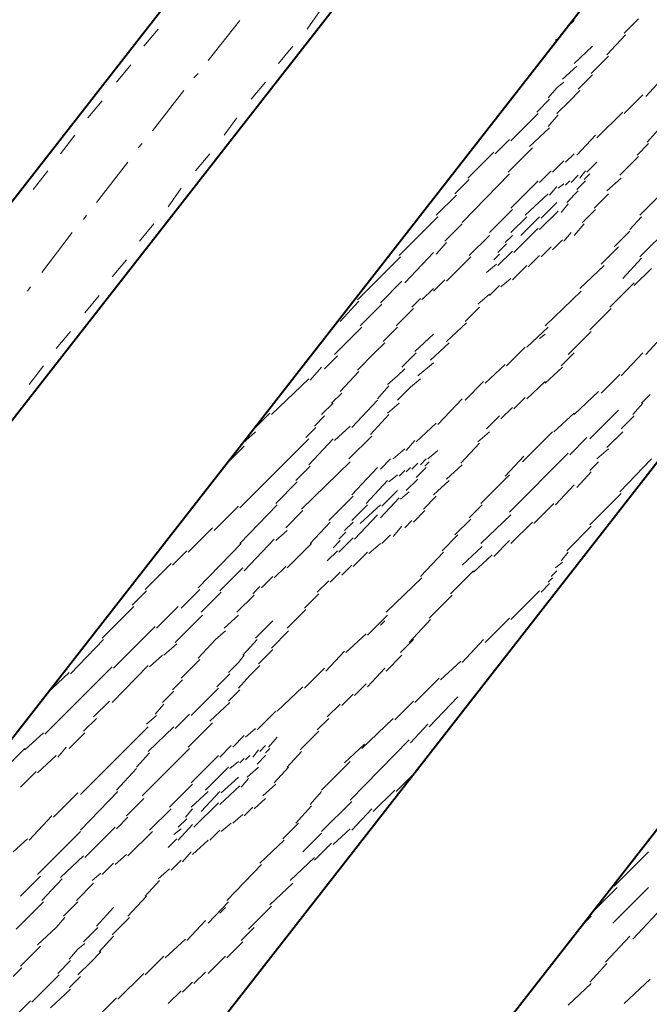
# Model space of a CAD drawing. Header units: millimetres. Extents: x 5545 to 136428, y -146986 to -36607.
# Tile 87 of 105: x 47196 to 47311, y -55945 to -55765. Entities that reach past the tile are written whole.
import ezdxf

# ---------------------------------------------------------------- set-up
doc = ezdxf.new("R2010")
doc.units = ezdxf.units.MM
doc.header["$LTSCALE"] = 8
doc.layers.add('1', color=7, linetype='Continuous')

msp = doc.modelspace()

# ---------------------------------------------------------------- hatches: boundary and pattern name
h = msp.add_hatch(color=7)
h.dxf.hatch_style = 2
h.paths.add_polyline_path([(47294.559, -55768.756), (47294.297, -55768.495), (47294.297, -55768.233), (47294.559, -55768.233), (47294.821, -55768.233), (47294.821, -55768.495)])

# ---------------------------------------------------------------- linework, layer by layer
at = {"layer": '1', "color": 7, "lineweight": 40}
for points in [[(47521.738, -55379.067), (47096.796, -55923.823)], [(47539.683, -55396.586), (47121.418, -55932.205)], [(47185.855, -55907.845), (47469.009, -55544.8)], [(47187.426, -56006.334), (47469.009, -55645.384)], [(47187.426, -56073.39), (47469.009, -55712.44)]]:
    msp.add_lwpolyline(points, dxfattribs=at)
at = {"layer": '1', "color": 7, "lineweight": 18}
for points in [[(47251.339, -55762.994), (47248.982, -55766.399)], [(47221.74, -55766.399), (47219.121, -55769.542)], [(47246.362, -55769.542), (47243.743, -55772.686)], [(47216.763, -55772.947), (47214.144, -55776.091)], [(47241.385, -55776.091), (47238.766, -55779.234)], [(47211.525, -55779.496), (47208.905, -55782.639)], [(47236.147, -55782.639), (47233.789, -55785.782)], [(47206.548, -55785.782), (47203.928, -55789.188)], [(47231.17, -55789.188), (47228.551, -55792.331)], [(47201.571, -55792.331), (47198.952, -55795.736)], [(47225.931, -55795.474), (47223.574, -55798.879)], [(47220.954, -55802.023), (47218.335, -55805.166)], [(47215.978, -55808.571), (47213.358, -55811.714)], [(47211.001, -55815.119), (47208.381, -55818.263)], [(47205.762, -55821.668), (47203.143, -55824.811)], [(47200.785, -55827.954), (47198.166, -55831.36)]]:
    msp.add_lwpolyline(points, dxfattribs=at)
at = {"layer": '1', "color": 7, "lineweight": 5}
for points in [[(47236.671, -55764.827), (47230.908, -55772.162)], [(47296.654, -55765.875), (47297.702, -55764.827)], [(47306.87, -55767.185), (47309.489, -55764.565)], [(47303.727, -55771.114), (47307.132, -55767.447)], [(47297.702, -55772.686), (47301.107, -55769.542)], [(47300.845, -55774.519), (47303.989, -55771.376)], [(47295.607, -55775.567), (47298.226, -55773.209)], [(47229.074, -55774.519), (47228.289, -55775.305)], [(47298.488, -55777.4), (47301.107, -55774.781)], [(47310.799, -55778.71), (47314.204, -55775.043)], [(47292.987, -55778.972), (47294.559, -55777.138)], [(47294.559, -55777.138), (47295.868, -55776.091)], [(47226.455, -55777.662), (47220.692, -55784.997)], [(47290.892, -55781.591), (47293.249, -55779.234)], [(47296.916, -55779.496), (47298.75, -55777.662)], [(47306.87, -55781.853), (47310.275, -55778.448)], [(47294.559, -55781.853), (47296.916, -55779.496)], [(47286.177, -55786.83), (47291.154, -55781.853)], [(47292.987, -55784.211), (47294.821, -55782.115)], [(47301.893, -55786.306), (47306.608, -55781.591)], [(47289.582, -55787.878), (47293.249, -55784.473)], [(47311.061, -55787.092), (47313.156, -55784.735)], [(47283.295, -55789.188), (47285.915, -55786.568)], [(47298.226, -55789.45), (47301.631, -55785.782)], [(47218.859, -55787.354), (47218.073, -55788.14)], [(47285.653, -55792.593), (47290.106, -55788.14)], [(47309.227, -55789.45), (47311.323, -55787.354)], [(47278.319, -55793.641), (47283.034, -55788.926)], [(47296.13, -55790.759), (47297.702, -55789.188)], [(47306.084, -55793.117), (47309.489, -55789.711)], [(47216.239, -55790.759), (47210.477, -55798.093)], [(47293.773, -55792.593), (47295.868, -55790.497)], [(47300.059, -55792.593), (47301.893, -55790.759)], [(47277.271, -55801.761), (47285.915, -55792.855)], [(47291.416, -55794.426), (47293.511, -55792.331)], [(47297.178, -55794.426), (47298.488, -55793.117)], [(47298.75, -55793.641), (47299.798, -55792.331)], [(47299.536, -55793.902), (47300.583, -55792.855)], [(47303.727, -55795.998), (47306.346, -55793.641)], [(47275.961, -55796.522), (47278.581, -55793.902)], [(47286.177, -55799.141), (47291.154, -55794.164)], [(47293.249, -55796.784), (47294.559, -55795.212)], [(47294.821, -55795.474), (47295.868, -55794.688)], [(47296.13, -55794.95), (47296.916, -55794.164)], [(47298.226, -55795.736), (47299.798, -55794.164)], [(47309.751, -55800.451), (47314.99, -55795.212)], [(47272.556, -55800.451), (47276.223, -55796.784)], [(47288.796, -55800.451), (47292.987, -55796.522)], [(47296.392, -55798.093), (47298.488, -55795.998)], [(47301.369, -55799.141), (47303.989, -55796.522)], [(47291.677, -55800.975), (47294.559, -55798.093)], [(47295.345, -55799.927), (47296.654, -55798.355)], [(47208.643, -55800.451), (47208.119, -55801.237)], [(47265.746, -55807.785), (47272.818, -55800.713)], [(47282.248, -55803.594), (47286.439, -55799.403)], [(47286.177, -55803.594), (47289.058, -55800.713)], [(47288.01, -55804.118), (47291.416, -55800.713)], [(47291.416, -55803.07), (47294.821, -55799.665)], [(47299.274, -55801.761), (47301.631, -55799.403)], [(47307.918, -55803.07), (47310.013, -55800.713)], [(47274.128, -55805.166), (47277.271, -55802.023)], [(47286.701, -55807.261), (47291.154, -55802.808)], [(47297.702, -55804.118), (47299.536, -55802.023)], [(47309.751, -55808.047), (47315.252, -55802.546)], [(47206.024, -55803.594), (47200.523, -55810.928)], [(47278.581, -55807.785), (47282.248, -55804.118)], [(47285.129, -55805.428), (47286.439, -55804.118)], [(47295.868, -55805.166), (47297.178, -55803.594)], [(47305.036, -55806.214), (47307.918, -55803.332)], [(47272.556, -55807.523), (47274.39, -55805.428)], [(47283.819, -55807.261), (47285.391, -55805.69)], [(47291.677, -55808.047), (47293.511, -55806.214)], [(47293.773, -55806.737), (47295.607, -55804.904)], [(47302.679, -55809.357), (47305.822, -55806.214)], [(47258.149, -55815.905), (47266.008, -55808.047)], [(47266.793, -55812.762), (47272.032, -55807.261)], [(47274.39, -55812.5), (47278.843, -55808.047)], [(47283.034, -55808.571), (47284.081, -55807.523)], [(47283.819, -55809.619), (47286.439, -55806.999)], [(47289.32, -55809.881), (47291.416, -55807.785)], [(47281.724, -55810.928), (47283.557, -55809.357)], [(47286.439, -55812.238), (47289.058, -55809.619)], [(47298.75, -55813.81), (47303.203, -55809.619)], [(47306.608, -55811.976), (47310.013, -55808.309)], [(47308.703, -55813.286), (47311.847, -55810.143)], [(47198.428, -55813.548), (47197.904, -55814.334)], [(47262.34, -55816.429), (47266.27, -55812.5)], [(47272.032, -55814.334), (47274.128, -55812.238)], [(47282.248, -55815.119), (47284.081, -55813.286)], [(47284.343, -55813.548), (47286.177, -55811.976)], [(47304.25, -55817.215), (47308.703, -55812.762)], [(47269.937, -55815.905), (47272.032, -55813.81)], [(47280.152, -55816.691), (47282.248, -55814.857)], [(47292.463, -55820.62), (47299.012, -55814.334)], [(47255.006, -55819.834), (47258.411, -55816.167)], [(47258.673, -55820.62), (47262.602, -55816.691)], [(47268.103, -55817.215), (47269.675, -55815.643)], [(47277.795, -55819.834), (47280.414, -55817.215)], [(47265.222, -55820.62), (47268.365, -55817.477)], [(47300.583, -55821.406), (47304.512, -55817.477)], [(47274.39, -55823.501), (47278.057, -55820.096)], [(47253.958, -55825.859), (47258.935, -55820.882)], [(47262.864, -55823.501), (47265.484, -55820.882)], [(47268.627, -55825.335), (47272.032, -55822.192)], [(47289.058, -55824.549), (47292.987, -55820.882)], [(47291.416, -55822.978), (47292.463, -55822.192)], [(47296.654, -55825.859), (47300.845, -55821.668)], [(47310.799, -55825.859), (47314.99, -55821.406)], [(47261.293, -55825.597), (47263.126, -55823.763)], [(47271.508, -55826.907), (47274.913, -55823.763)], [(47252.125, -55828.478), (47254.482, -55826.121)], [(47258.149, -55828.74), (47261.293, -55825.597)], [(47266.27, -55828.216), (47268.889, -55825.597)], [(47285.391, -55827.954), (47288.796, -55824.549)], [(47295.345, -55827.954), (47297.702, -55825.597)], [(47306.346, -55829.788), (47310.275, -55825.597)], [(47269.151, -55829.788), (47272.032, -55827.43)], [(47281.462, -55831.098), (47285.129, -55827.692)], [(47249.506, -55830.574), (47251.601, -55828.216)], [(47255.006, -55832.669), (47258.411, -55829.002)], [(47263.65, -55831.36), (47265.484, -55829.788)], [(47265.484, -55829.788), (47266.793, -55828.478)], [(47292.463, -55831.098), (47295.607, -55828.216)], [(47302.679, -55832.931), (47306.084, -55829.526)], [(47242.433, -55836.86), (47249.244, -55830.312)], [(47267.841, -55831.883), (47269.675, -55830.312)], [(47277.795, -55834.241), (47281.2, -55830.836)], [(47289.058, -55833.979), (47292.463, -55830.836)], [(47253.435, -55834.765), (47255.268, -55832.931)], [(47261.817, -55833.979), (47263.912, -55831.621)], [(47265.484, -55834.241), (47267.841, -55831.883)], [(47297.702, -55836.86), (47302.155, -55832.669)], [(47310.013, -55834.765), (47311.585, -55833.193)], [(47251.601, -55836.86), (47253.697, -55834.765)], [(47257.102, -55839.218), (47261.817, -55834.241)], [(47263.65, -55836.598), (47265.746, -55834.765)], [(47272.818, -55838.694), (47277.271, -55833.979)], [(47286.701, -55835.812), (47288.796, -55833.717)], [(47308.441, -55836.86), (47310.275, -55834.765)], [(47239.29, -55839.48), (47242.171, -55836.598)], [(47260.507, -55840.527), (47263.912, -55836.86)], [(47284.343, -55837.646), (47286.439, -55835.551)], [(47294.035, -55840.003), (47297.702, -55836.598)], [(47300.583, -55841.313), (47305.822, -55836.074)], [(47250.291, -55838.956), (47252.125, -55837.122)], [(47268.889, -55841.837), (47272.556, -55838.432)], [(47281.724, -55839.48), (47284.081, -55837.122)], [(47306.346, -55839.48), (47308.703, -55837.122)], [(47237.194, -55842.099), (47239.552, -55840.003)], [(47248.72, -55841.051), (47250.553, -55839.218)], [(47253.958, -55841.575), (47256.84, -55838.956)], [(47280.152, -55841.837), (47282.248, -55840.003)], [(47288.272, -55845.504), (47293.773, -55840.003)], [(47303.727, -55842.885), (47306.608, -55840.003)], [(47236.671, -55853.886), (47249.244, -55841.313)], [(47249.244, -55846.028), (47253.697, -55841.313)], [(47256.578, -55844.98), (47260.769, -55840.789)], [(47267.055, -55843.409), (47268.627, -55841.575)], [(47277.009, -55845.766), (47280.414, -55842.099)], [(47296.916, -55844.194), (47300.059, -55841.051)], [(47234.575, -55845.504), (47237.456, -55842.623)], [(47264.698, -55844.98), (47266.793, -55843.147)], [(47270.984, -55844.98), (47272.818, -55843.409)], [(47285.915, -55854.672), (47296.654, -55843.933)], [(47301.893, -55844.98), (47303.989, -55843.147)], [(47247.934, -55854.148), (47256.84, -55845.504)], [(47262.34, -55846.814), (47264.174, -55844.98)], [(47268.103, -55846.814), (47269.151, -55845.766)], [(47269.675, -55846.028), (47270.722, -55844.98)], [(47270.461, -55846.29), (47271.246, -55845.504)], [(47285.129, -55848.124), (47288.534, -55844.456)], [(47300.583, -55847.076), (47302.155, -55845.504)], [(47306.084, -55851.005), (47311.847, -55844.98)], [(47246.886, -55848.909), (47249.506, -55846.29)], [(47257.102, -55851.529), (47261.817, -55846.552)], [(47265.746, -55848.124), (47266.793, -55847.076)], [(47267.055, -55847.338), (47267.841, -55846.552)], [(47268.889, -55848.385), (47270.722, -55846.552)], [(47274.39, -55848.647), (47277.271, -55846.028)], [(47298.226, -55850.219), (47300.845, -55847.338)], [(47243.219, -55853.1), (47247.148, -55849.171)], [(47259.721, -55853.1), (47263.65, -55848.909)], [(47263.912, -55849.171), (47265.484, -55847.862)], [(47267.055, -55850.743), (47269.151, -55848.647)], [(47272.032, -55851.529), (47274.913, -55848.909)], [(47280.676, -55853.1), (47285.915, -55847.862)], [(47262.602, -55853.624), (47265.484, -55850.743)], [(47266.008, -55852.315), (47267.579, -55851.005)], [(47294.297, -55853.362), (47297.702, -55849.695)], [(47300.583, -55857.029), (47306.346, -55851.267)], [(47252.911, -55856.244), (47257.364, -55851.791)], [(47262.34, -55855.72), (47265.746, -55852.053)], [(47270.199, -55854.148), (47272.556, -55851.791)], [(47290.368, -55856.767), (47294.035, -55853.1)], [(47231.956, -55858.077), (47236.409, -55853.624)], [(47236.671, -55860.435), (47243.481, -55853.362)], [(47245.053, -55857.553), (47248.196, -55854.41)], [(47257.102, -55856.244), (47259.983, -55853.362)], [(47258.673, -55856.767), (47262.34, -55853.362)], [(47268.365, -55856.506), (47270.461, -55854.41)], [(47278.581, -55855.72), (47280.938, -55853.362)], [(47249.506, -55860.435), (47253.173, -55856.506)], [(47255.792, -55858.077), (47257.364, -55856.506)], [(47257.626, -55859.649), (47261.817, -55855.196)], [(47266.793, -55857.553), (47268.103, -55856.244)], [(47275.961, -55858.863), (47278.843, -55855.982)], [(47280.676, -55860.435), (47286.177, -55855.196)], [(47286.177, -55860.435), (47290.106, -55856.506)], [(47227.241, -55862.006), (47231.694, -55857.553)], [(47243.219, -55859.911), (47245.315, -55858.077)], [(47254.744, -55859.649), (47256.054, -55858.339)], [(47264.698, -55859.125), (47266.27, -55857.291)], [(47296.392, -55861.744), (47300.845, -55857.291)], [(47237.456, -55865.411), (47242.957, -55859.649)], [(47253.697, -55861.22), (47255.006, -55859.911)], [(47254.744, -55862.006), (47257.364, -55859.387)], [(47262.602, -55860.435), (47264.174, -55858.863)], [(47273.604, -55861.744), (47276.485, -55858.863)], [(47283.034, -55862.792), (47285.915, -55859.911)], [(47224.36, -55864.364), (47226.979, -55861.744)], [(47229.074, -55868.555), (47236.933, -55860.435)], [(47245.315, -55864.888), (47249.767, -55860.435)], [(47252.649, -55863.578), (47254.482, -55861.744)], [(47257.364, -55864.626), (47259.983, -55862.006)], [(47260.245, -55862.268), (47262.34, -55860.435)], [(47269.675, -55866.459), (47273.866, -55862.006)], [(47277.271, -55864.364), (47280.938, -55860.958)], [(47295.345, -55863.578), (47296.654, -55862.006)], [(47279.366, -55865.673), (47282.772, -55862.53)], [(47294.297, -55864.888), (47295.607, -55863.84)], [(47219.383, -55868.817), (47224.098, -55864.102)], [(47233.003, -55869.079), (47237.194, -55864.888)], [(47242.957, -55866.721), (47245.053, -55864.626)], [(47253.173, -55867.507), (47255.006, -55865.673)], [(47255.268, -55866.197), (47257.102, -55864.364)], [(47275.175, -55869.602), (47279.366, -55865.411)], [(47293.511, -55866.459), (47294.559, -55865.411)], [(47240.6, -55868.555), (47242.695, -55866.459)], [(47250.815, -55869.34), (47252.911, -55867.245)], [(47263.388, -55873.008), (47269.937, -55866.721)], [(47292.987, -55867.507), (47293.773, -55866.721)], [(47217.025, -55871.698), (47219.645, -55869.079)], [(47225.931, -55872.222), (47229.336, -55868.817)], [(47229.598, -55873.008), (47233.265, -55869.34)], [(47239.028, -55869.602), (47240.338, -55868.293)], [(47286.177, -55874.317), (47291.416, -55869.079)], [(47291.677, -55869.34), (47293.249, -55867.769)], [(47236.147, -55873.008), (47239.29, -55869.864)], [(47248.458, -55872.222), (47251.077, -55869.602)], [(47271.246, -55874.055), (47275.437, -55869.864)], [(47211.525, -55877.722), (47217.287, -55871.96)], [(47221.478, -55875.889), (47225.407, -55871.96)], [(47245.315, -55875.889), (47248.72, -55872.484)], [(47224.883, -55878.508), (47229.86, -55873.531)], [(47233.789, -55875.889), (47236.409, -55873.531)], [(47239.552, -55877.722), (47242.695, -55874.579)], [(47259.983, -55877.199), (47263.65, -55873.531)], [(47262.34, -55875.365), (47263.126, -55874.579)], [(47267.579, -55878.508), (47271.508, -55874.317)], [(47281.462, -55878.508), (47285.915, -55874.055)], [(47213.62, -55883.223), (47221.216, -55875.627)], [(47232.218, -55877.984), (47234.051, -55876.413)], [(47242.433, -55879.556), (47245.576, -55876.413)], [(47205.762, -55884.271), (47211.787, -55877.984)], [(47229.074, -55881.39), (47232.218, -55877.984)], [(47237.194, -55880.866), (47239.814, -55877.984)], [(47256.054, -55880.342), (47259.721, -55876.937)], [(47266.008, -55880.342), (47268.365, -55877.984)], [(47277.271, -55882.175), (47281.2, -55877.984)], [(47222.788, -55880.866), (47225.145, -55878.77)], [(47240.076, -55882.437), (47242.695, -55879.818)], [(47252.387, -55883.747), (47255.792, -55880.08)], [(47220.169, -55882.961), (47222.526, -55880.866)], [(47225.931, -55885.057), (47229.336, -55881.652)], [(47236.409, -55882.175), (47237.456, -55880.866)], [(47263.388, -55883.747), (47266.27, -55880.866)], [(47273.342, -55885.319), (47277.009, -55881.913)], [(47201.047, -55895.272), (47213.358, -55882.961)], [(47213.358, -55889.51), (47219.907, -55882.699)], [(47234.575, -55884.009), (47236.409, -55882.175)], [(47238.504, -55884.533), (47240.338, -55882.699)], [(47248.458, -55886.89), (47252.125, -55883.223)], [(47259.983, -55886.628), (47263.126, -55883.223)], [(47201.309, -55887.938), (47205.5, -55884.009)], [(47224.36, -55887.152), (47226.193, -55885.319)], [(47232.48, -55886.628), (47234.837, -55884.271)], [(47236.409, -55886.89), (47238.504, -55884.533)], [(47268.627, -55889.51), (47273.08, -55885.057)], [(47227.765, -55891.867), (47232.742, -55886.89)], [(47234.575, -55889.248), (47236.671, -55887.152)], [(47243.481, -55891.081), (47248.196, -55886.628)], [(47257.626, -55888.2), (47259.721, -55886.104)], [(47222.526, -55889.51), (47224.621, -55887.414)], [(47255.268, -55890.034), (47257.364, -55887.938)], [(47271.246, -55893.963), (47276.485, -55888.462)], [(47209.953, -55892.129), (47212.834, -55889.248)], [(47221.216, -55891.605), (47222.788, -55889.772)], [(47231.17, -55892.915), (47234.837, -55889.51)], [(47252.649, -55892.129), (47255.006, -55889.772)], [(47264.96, -55892.653), (47268.365, -55889.248)], [(47208.119, -55894.748), (47210.477, -55892.391)], [(47219.645, -55893.439), (47221.478, -55891.867)], [(47224.883, -55894.225), (47227.503, -55891.605)], [(47239.814, -55894.486), (47243.219, -55891.081)], [(47250.815, -55894.486), (47252.911, -55892.391)], [(47258.935, -55897.892), (47264.698, -55892.391)], [(47207.596, -55906.274), (47219.907, -55893.963)], [(47219.907, -55898.416), (47224.621, -55893.963)], [(47227.241, -55897.63), (47231.694, -55893.177)], [(47237.718, -55895.796), (47239.552, -55894.225)], [(47267.841, -55896.844), (47270.984, -55893.439)], [(47197.38, -55898.154), (47200.785, -55895.01)], [(47205.5, -55897.892), (47208.381, -55895.01)], [(47235.361, -55897.63), (47237.456, -55895.534)], [(47241.909, -55897.63), (47243.481, -55895.796)], [(47247.672, -55898.154), (47251.077, -55894.748)], [(47256.84, -55907.321), (47267.579, -55896.32)], [(47195.023, -55900.249), (47197.38, -55897.892)], [(47203.405, -55899.463), (47204.976, -55897.63)], [(47218.859, -55906.536), (47227.503, -55897.892)], [(47233.003, -55899.463), (47235.099, -55897.368)], [(47239.028, -55899.463), (47240.076, -55898.154)], [(47240.338, -55898.416), (47241.385, -55897.368)], [(47241.385, -55898.677), (47242.171, -55897.892)], [(47255.792, -55900.511), (47259.459, -55897.106)], [(47199.737, -55902.345), (47203.143, -55899.201)], [(47217.811, -55901.297), (47220.169, -55898.677)], [(47227.765, -55904.178), (47232.742, -55899.201)], [(47236.671, -55900.511), (47237.456, -55899.725)], [(47237.718, -55899.987), (47238.504, -55899.201)], [(47239.814, -55900.773), (47241.385, -55899.201)], [(47245.315, -55901.297), (47247.934, -55898.416)], [(47214.144, -55905.488), (47217.811, -55901.559)], [(47230.384, -55905.488), (47234.575, -55901.297)], [(47234.837, -55901.559), (47236.409, -55900.249)], [(47237.98, -55903.13), (47240.076, -55901.297)], [(47242.957, -55904.178), (47245.576, -55901.297)], [(47251.601, -55905.488), (47256.84, -55900.249)], [(47196.594, -55904.964), (47199.475, -55902.083)], [(47233.265, -55906.012), (47236.409, -55903.13)], [(47236.933, -55904.964), (47238.242, -55903.392)], [(47265.222, -55905.75), (47268.627, -55902.345)], [(47223.836, -55908.631), (47228.027, -55904.44)], [(47233.003, -55908.107), (47236.671, -55904.702)], [(47240.862, -55906.536), (47243.219, -55904.44)], [(47202.619, -55910.465), (47207.072, -55906.012)], [(47207.596, -55912.822), (47214.406, -55905.75)], [(47215.978, -55910.203), (47219.121, -55907.059)], [(47227.765, -55908.631), (47230.908, -55905.75)], [(47229.598, -55909.417), (47233.003, -55905.75)], [(47239.29, -55908.893), (47241.385, -55907.059)], [(47249.506, -55908.107), (47251.601, -55905.75)], [(47261.031, -55909.417), (47264.96, -55905.488)], [(47220.169, -55912.822), (47224.098, -55908.893)], [(47226.717, -55910.465), (47228.027, -55908.893)], [(47228.289, -55912.298), (47232.742, -55907.845)], [(47237.456, -55910.203), (47239.028, -55908.631)], [(47246.886, -55911.512), (47249.767, -55908.369)], [(47251.601, -55913.084), (47257.102, -55907.583)], [(47257.102, -55912.822), (47260.769, -55908.893)], [(47198.166, -55914.656), (47202.357, -55910.203)], [(47214.144, -55912.56), (47216.239, -55910.465)], [(47225.407, -55912.298), (47226.979, -55910.727)], [(47235.361, -55911.512), (47237.194, -55909.941)], [(47208.381, -55917.799), (47213.882, -55912.298)], [(47224.621, -55913.608), (47225.931, -55912.56)], [(47225.407, -55914.656), (47228.027, -55911.774)], [(47233.265, -55913.084), (47235.099, -55911.512)], [(47244.529, -55914.394), (47247.41, -55911.512)], [(47253.697, -55915.441), (47256.84, -55912.56)], [(47195.284, -55916.751), (47197.904, -55914.394)], [(47199.737, -55920.942), (47207.596, -55913.084)], [(47216.239, -55917.537), (47220.692, -55913.084)], [(47223.574, -55915.965), (47225.145, -55914.394)], [(47231.17, -55914.656), (47233.003, -55912.822)], [(47248.196, -55916.751), (47251.601, -55913.346)], [(47228.027, -55917.275), (47230.908, -55914.656)], [(47240.338, -55918.847), (47244.791, -55914.656)], [(47250.291, -55918.323), (47253.435, -55915.18)], [(47203.928, -55921.466), (47208.119, -55917.537)], [(47213.882, -55919.109), (47215.978, -55917.275)], [(47226.193, -55918.585), (47227.765, -55916.751)], [(47245.838, -55921.99), (47250.291, -55917.799)], [(47305.036, -55923.038), (47311.323, -55916.751)], [(47211.525, -55920.942), (47213.62, -55918.847)], [(47224.098, -55920.156), (47225.931, -55918.323)], [(47234.313, -55925.657), (47240.6, -55919.109)], [(47196.594, -55924.871), (47200.261, -55921.204)], [(47209.691, -55921.99), (47211.263, -55920.68)], [(47221.74, -55921.728), (47223.836, -55919.894)], [(47200.523, -55925.657), (47204.19, -55921.728)], [(47206.81, -55925.657), (47209.953, -55922.514)], [(47219.383, -55924.871), (47222.002, -55921.99)], [(47242.171, -55926.443), (47246.362, -55922.514)], [(47301.631, -55927.229), (47305.56, -55923.3)], [(47304.774, -55929.848), (47311.323, -55923.3)], [(47216.239, -55928.538), (47219.645, -55924.871)], [(47195.808, -55930.896), (47200.785, -55925.919)], [(47204.452, -55928.538), (47207.072, -55925.919)], [(47210.477, -55930.372), (47213.62, -55926.967)], [(47230.908, -55929.848), (47234.575, -55925.919)], [(47233.003, -55928.014), (47234.051, -55926.967)], [(47238.242, -55930.896), (47242.433, -55926.705)], [(47299.536, -55929.848), (47300.845, -55928.538)], [(47308.441, -55932.729), (47312.894, -55928.014)], [(47203.143, -55930.634), (47204.714, -55928.8)], [(47213.358, -55931.944), (47216.501, -55928.8)], [(47226.979, -55932.991), (47230.384, -55929.324)], [(47199.737, -55933.777), (47203.143, -55930.634)], [(47208.119, -55933.253), (47210.739, -55930.634)], [(47211.001, -55935.087), (47213.62, -55932.205)], [(47236.933, -55932.991), (47239.29, -55930.634)], [(47303.465, -55936.92), (47307.918, -55932.205)], [(47196.594, -55937.706), (47200.261, -55934.039)], [(47207.072, -55934.563), (47208.381, -55933.515)], [(47223.05, -55936.135), (47226.717, -55932.729)], [(47234.313, -55936.135), (47237.194, -55933.253)], [(47205.5, -55936.396), (47207.072, -55934.563)], [(47209.429, -55936.92), (47211.263, -55935.087)], [(47219.383, -55939.278), (47222.788, -55935.873)], [(47230.908, -55939.016), (47234.051, -55935.873)], [(47203.405, -55939.016), (47205.762, -55936.658)], [(47207.072, -55939.278), (47209.429, -55936.92)], [(47300.583, -55940.587), (47303.727, -55937.182)], [(47195.284, -55939.54), (47196.856, -55937.968)], [(47198.69, -55944.255), (47203.666, -55939.278)], [(47205.5, -55941.635), (47207.596, -55939.54)], [(47214.406, -55943.731), (47219.121, -55939.016)], [(47228.289, -55940.849), (47230.384, -55938.754)], [(47226.193, -55942.421), (47228.027, -55940.587)], [(47296.654, -55944.778), (47300.845, -55940.849)], [(47306.87, -55944.517), (47311.585, -55940.064)], [(47202.095, -55945.302), (47205.762, -55941.897)], [(47223.574, -55944.517), (47225.931, -55942.159)], [(47195.808, -55946.612), (47198.428, -55943.993)], [(47210.739, -55946.874), (47214.144, -55943.469)]]:
    msp.add_lwpolyline(points, dxfattribs=at)

doc.saveas('drawing.dxf')
